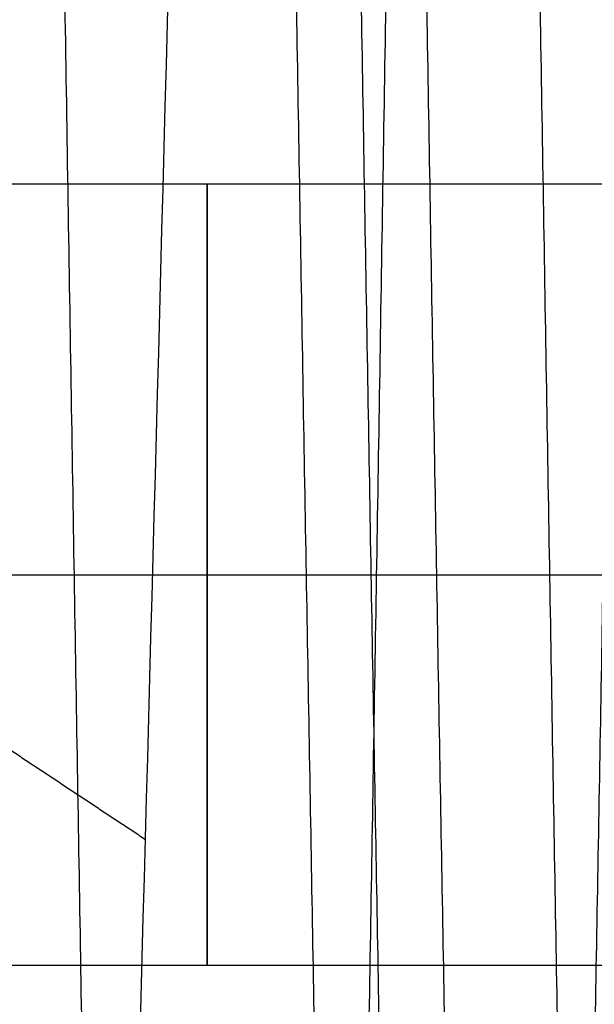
# Model space of a CAD drawing. Header units: millimetres. Extents: x -66 to 114, y 79 to 395.
# Tile 191 of 211: x 99.52 to 100.62, y 138.59 to 140.48. Entities that reach past the tile are written whole.
import ezdxf

# ---------------------------------------------------------------- set-up
doc = ezdxf.new("R2010")
doc.units = ezdxf.units.MM
doc.layers.add('Layer 01', color=7, linetype='Continuous', true_color=0x000000)

msp = doc.modelspace()

# ---------------------------------------------------------------- linework, layer by layer
at = {"layer": 'Layer 01'}
for p, q in [((93.1999904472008, 139.4133296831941, -14.73000000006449), (106.5499904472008, 139.4133296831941, -14.73000000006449)), ((93.1999904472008, 139.4133296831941, -19.3000000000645), (106.5499904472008, 139.4133296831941, -19.3000000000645)), ((93.19999044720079, 139.4133296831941, -23.87000000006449), (106.5499904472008, 139.4133296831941, -23.87000000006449)), ((93.19999044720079, 139.4133296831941, -22.37000000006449), (106.5499904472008, 139.4133296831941, -22.37000000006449)), ((93.1999904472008, 139.4133296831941, -17.8000000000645), (106.5499904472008, 139.4133296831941, -17.8000000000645)), ((93.1999904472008, 139.4133296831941, -13.23000000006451), (106.5499904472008, 139.4133296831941, -13.23000000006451))]:
    msp.add_line(p, q, dxfattribs=at)
at = {"layer": 'Layer 01', "extrusion": (1, 0, 0)}
for centre, start, end in [((139.4133296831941, -13.98000000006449, 99.87499044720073), 180, 0), ((139.4133296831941, -18.5500000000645, 99.87499044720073), 180, 0), ((139.4133296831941, -23.12000000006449, 99.87499044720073), 180, 0), ((139.4133296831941, -23.12000000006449, 99.87499044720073), 0, 180), ((139.4133296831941, -18.5500000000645, 99.87499044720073), 0, 180), ((139.4133296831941, -13.98000000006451, 99.87499044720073), 0, 180)]:
    msp.add_arc(centre, 0.75, start, end, dxfattribs=at)
at = {"layer": 'Layer 01'}
for points, weights, knots in [([(111.6949917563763, 144.973321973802, -34.02489890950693), (111.6949911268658, 144.9732789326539, -34.02489890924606), (111.6949904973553, 144.9732358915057, -34.02489890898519), (111.6012404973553, 138.5633228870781, -34.0248600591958), (111.5074904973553, 134.0308574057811, -29.49233963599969), (111.4137404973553, 129.4983919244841, -24.95981921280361), (111.3199904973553, 129.4984307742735, -18.54990620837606), (111.2262404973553, 129.4984696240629, -12.1399932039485), (111.1324904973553, 134.030990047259, -7.607527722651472), (111.0387404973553, 138.563510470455, -3.075062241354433), (110.9449904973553, 144.9734234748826, -3.075101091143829), (110.8512404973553, 151.3833364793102, -3.075139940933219), (110.7574904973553, 155.9158019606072, -7.60766036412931), (110.6637404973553, 160.4482674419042, -12.14018078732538), (110.5699904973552, 160.4482285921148, -18.55009379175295), (110.4762404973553, 160.4481897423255, -24.96000679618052), (110.3824904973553, 155.9156693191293, -29.49247227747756), (110.2887404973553, 151.3831488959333, -34.02493775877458), (110.1949904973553, 144.9732358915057, -34.02489890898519), (110.1012404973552, 138.5633228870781, -34.0248600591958), (110.0074904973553, 134.0308574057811, -29.49233963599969), (109.9137404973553, 129.4983919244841, -24.95981921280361), (109.8199904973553, 129.4984307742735, -18.54990620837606), (109.7262404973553, 129.4984696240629, -12.1399932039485), (109.6324904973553, 134.030990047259, -7.60752772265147), (109.5387404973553, 138.563510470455, -3.075062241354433), (109.4449904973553, 144.9734234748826, -3.075101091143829), (109.3512404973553, 151.3833364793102, -3.075139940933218), (109.2574904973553, 155.9158019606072, -7.607660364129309), (109.1637404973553, 160.4482674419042, -12.14018078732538), (109.0699904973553, 160.4482285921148, -18.55009379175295), (108.9762404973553, 160.4481897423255, -24.96000679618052), (108.8824904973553, 155.9156693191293, -29.49247227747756), (108.7887404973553, 151.3831488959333, -34.02493775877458), (108.6949904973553, 144.9732358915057, -34.02489890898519), (108.6012404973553, 138.5633228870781, -34.0248600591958), (108.5074904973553, 134.0308574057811, -29.49233963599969), (108.4137404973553, 129.4983919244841, -24.95981921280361), (108.3199904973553, 129.4984307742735, -18.54990620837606), (108.2262404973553, 129.4984696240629, -12.1399932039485), (108.1324904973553, 134.030990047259, -7.60752772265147), (108.0387404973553, 138.563510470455, -3.075062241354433), (107.9449904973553, 144.9734234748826, -3.075101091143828), (107.8512404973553, 151.3833364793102, -3.075139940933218), (107.7574904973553, 155.9158019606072, -7.607660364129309), (107.6637404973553, 160.4482674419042, -12.14018078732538), (107.5699904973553, 160.4482285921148, -18.55009379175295), (107.4762404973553, 160.4481897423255, -24.96000679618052), (107.3824904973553, 155.9156693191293, -29.49247227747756), (107.2887404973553, 151.3831488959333, -34.02493775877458), (107.1949904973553, 144.9732358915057, -34.02489890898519), (107.1012404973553, 138.5633228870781, -34.0248600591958), (107.0074904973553, 134.0308574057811, -29.49233963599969), (106.9137404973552, 129.4983919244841, -24.95981921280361), (106.8199904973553, 129.4984307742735, -18.54990620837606), (106.7262404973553, 129.4984696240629, -12.1399932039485), (106.6324904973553, 134.030990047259, -7.60752772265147), (106.5387404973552, 138.563510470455, -3.075062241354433), (106.4449904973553, 144.9734234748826, -3.075101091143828), (106.3512404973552, 151.3833364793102, -3.075139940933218), (106.2574904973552, 155.9158019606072, -7.607660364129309), (106.1637404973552, 160.4482674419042, -12.14018078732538), (106.0699904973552, 160.4482285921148, -18.55009379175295), (105.9762404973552, 160.4481897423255, -24.96000679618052), (105.8824904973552, 155.9156693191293, -29.49247227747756), (105.7887404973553, 151.3831488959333, -34.02493775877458), (105.6949904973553, 144.9732358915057, -34.02489890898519), (105.6012404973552, 138.5633228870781, -34.0248600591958), (105.5074904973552, 134.0308574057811, -29.49233963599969), (105.4137404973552, 129.4983919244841, -24.95981921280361), (105.3199904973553, 129.4984307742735, -18.54990620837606), (105.2262404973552, 129.4984696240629, -12.1399932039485), (105.1324904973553, 134.030990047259, -7.60752772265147), (105.0387404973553, 138.563510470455, -3.075062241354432), (104.9449904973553, 144.9734234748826, -3.075101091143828), (104.8512404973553, 151.3833364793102, -3.075139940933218), (104.7574904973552, 155.9158019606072, -7.607660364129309), (104.6637404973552, 160.4482674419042, -12.14018078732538), (104.5699904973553, 160.4482285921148, -18.55009379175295), (104.4762404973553, 160.4481897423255, -24.96000679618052), (104.3824904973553, 155.9156693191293, -29.49247227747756), (104.2887404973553, 151.3831488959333, -34.02493775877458), (104.1949904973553, 144.9732358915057, -34.02489890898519), (104.1012404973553, 138.5633228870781, -34.0248600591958), (104.0074904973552, 134.0308574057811, -29.49233963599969), (103.9137404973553, 129.4983919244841, -24.95981921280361), (103.8199904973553, 129.4984307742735, -18.54990620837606), (103.7262404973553, 129.4984696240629, -12.1399932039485), (103.6324904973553, 134.030990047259, -7.60752772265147), (103.5387404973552, 138.563510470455, -3.075062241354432), (103.4449904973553, 144.9734234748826, -3.075101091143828), (103.3512404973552, 151.3833364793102, -3.075139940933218), (103.2574904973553, 155.9158019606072, -7.607660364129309), (103.1637404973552, 160.4482674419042, -12.14018078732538), (103.0699904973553, 160.4482285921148, -18.55009379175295), (102.9762404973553, 160.4481897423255, -24.96000679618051), (102.8824904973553, 155.9156693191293, -29.49247227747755), (102.7887404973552, 151.3831488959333, -34.02493775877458), (102.6949904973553, 144.9732358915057, -34.02489890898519), (102.6012404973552, 138.5633228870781, -34.0248600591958), (102.5074904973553, 134.0308574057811, -29.49233963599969), (102.4137404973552, 129.4983919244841, -24.95981921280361), (102.3199904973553, 129.4984307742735, -18.54990620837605), (102.2262404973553, 129.4984696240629, -12.1399932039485), (102.1324904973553, 134.030990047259, -7.60752772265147), (102.0387404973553, 138.563510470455, -3.075062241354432), (101.9449904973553, 144.9734234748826, -3.075101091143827), (101.8512404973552, 151.3833364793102, -3.075139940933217), (101.7574904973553, 155.9158019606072, -7.607660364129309), (101.6637404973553, 160.4482674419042, -12.14018078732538), (101.5699904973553, 160.4482285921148, -18.55009379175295), (101.4762404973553, 160.4481897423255, -24.96000679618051), (101.3824904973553, 155.9156693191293, -29.49247227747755), (101.2887404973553, 151.3831488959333, -34.02493775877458), (101.1949904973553, 144.9732358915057, -34.02489890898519), (101.1012404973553, 138.5633228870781, -34.0248600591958), (101.0074904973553, 134.0308574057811, -29.49233963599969), (100.9137404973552, 129.4983919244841, -24.95981921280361), (100.8199904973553, 129.4984307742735, -18.54990620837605), (100.7262404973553, 129.4984696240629, -12.1399932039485), (100.6324904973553, 134.030990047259, -7.60752772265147), (100.5387404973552, 138.563510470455, -3.075062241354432), (100.4449904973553, 144.9734234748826, -3.075101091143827), (100.3512404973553, 151.3833364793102, -3.075139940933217), (100.2574904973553, 155.9158019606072, -7.607660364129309), (100.1637404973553, 160.4482674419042, -12.14018078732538), (100.0699904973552, 160.4482285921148, -18.55009379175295), (99.97624049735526, 160.4481897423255, -24.96000679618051), (99.88249049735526, 155.9156693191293, -29.49247227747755), (99.78874079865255, 151.3831634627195, -34.02492319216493), (99.69499101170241, 144.973271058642, -34.02489890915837)], [1, 1, 1, 0.923879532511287, 1, 0.923879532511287, 1, 0.923879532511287, 1, 0.923879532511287, 1, 0.923879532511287, 1, 0.923879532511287, 1, 0.923879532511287, 1, 0.923879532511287, 1, 0.923879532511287, 1, 0.923879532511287, 1, 0.923879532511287, 1, 0.923879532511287, 1, 0.923879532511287, 1, 0.923879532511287, 1, 0.923879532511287, 1, 0.923879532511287, 1, 0.923879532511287, 1, 0.923879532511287, 1, 0.923879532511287, 1, 0.923879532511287, 1, 0.923879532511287, 1, 0.923879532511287, 1, 0.923879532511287, 1, 0.923879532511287, 1, 0.923879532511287, 1, 0.923879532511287, 1, 0.923879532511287, 1, 0.923879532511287, 1, 0.923879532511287, 1, 0.923879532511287, 1, 0.923879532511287, 1, 0.923879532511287, 1, 0.923879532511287, 1, 0.923879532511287, 1, 0.923879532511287, 1, 0.923879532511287, 1, 0.923879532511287, 1, 0.923879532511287, 1, 0.923879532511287, 1, 0.923879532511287, 1, 0.923879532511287, 1, 0.923879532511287, 1, 0.923879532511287, 1, 0.923879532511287, 1, 0.923879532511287, 1, 0.923879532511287, 1, 0.923879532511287, 1, 0.923879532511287, 1, 0.923879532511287, 1, 0.923879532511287, 1, 0.923879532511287, 1, 0.923879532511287, 1, 0.923879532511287, 1, 0.923879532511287, 1, 0.923879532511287, 1, 0.923879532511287, 1, 0.923879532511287, 1, 0.923879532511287, 1, 0.923879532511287, 1, 0.923879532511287, 1, 0.923879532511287, 1, 0.923879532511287, 1, 0.923879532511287, 1, 0.9238797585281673, 0.9999995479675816], [8.401143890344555, 8.401143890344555, 8.401143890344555, 8.401239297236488, 8.401239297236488, 21.5281756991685, 21.5281756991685, 34.65511210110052, 34.65511210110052, 47.78204850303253, 47.78204850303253, 60.90898490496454, 60.90898490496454, 74.03592130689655, 74.03592130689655, 87.16285770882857, 87.16285770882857, 100.2897941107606, 100.2897941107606, 113.4167305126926, 113.4167305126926, 126.5436669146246, 126.5436669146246, 139.6706033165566, 139.6706033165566, 152.7975397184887, 152.7975397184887, 165.9244761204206, 165.9244761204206, 179.0514125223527, 179.0514125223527, 192.1783489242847, 192.1783489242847, 205.3052853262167, 205.3052853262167, 218.4322217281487, 218.4322217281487, 231.5591581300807, 231.5591581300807, 244.6860945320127, 244.6860945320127, 257.8130309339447, 257.8130309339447, 270.9399673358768, 270.9399673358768, 284.0669037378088, 284.0669037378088, 297.1938401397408, 297.1938401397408, 310.3207765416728, 310.3207765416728, 323.4477129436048, 323.4477129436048, 336.5746493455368, 336.5746493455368, 349.7015857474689, 349.7015857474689, 362.8285221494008, 362.8285221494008, 375.9554585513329, 375.9554585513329, 389.0823949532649, 389.0823949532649, 402.2093313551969, 402.2093313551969, 415.3362677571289, 415.3362677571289, 428.463204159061, 428.463204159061, 441.590140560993, 441.590140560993, 454.717076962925, 454.717076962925, 467.844013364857, 467.844013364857, 480.970949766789, 480.970949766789, 494.0978861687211, 494.0978861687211, 507.224822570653, 507.224822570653, 520.351758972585, 520.351758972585, 533.4786953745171, 533.4786953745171, 546.6056317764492, 546.6056317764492, 559.7325681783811, 559.7325681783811, 572.8595045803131, 572.8595045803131, 585.9864409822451, 585.9864409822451, 599.1133773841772, 599.1133773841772, 612.2403137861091, 612.2403137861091, 625.3672501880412, 625.3672501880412, 638.4941865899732, 638.4941865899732, 651.6211229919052, 651.6211229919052, 664.7480593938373, 664.7480593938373, 677.8749957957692, 677.8749957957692, 691.0019321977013, 691.0019321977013, 704.1288685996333, 704.1288685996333, 717.2558050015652, 717.2558050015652, 730.3827414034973, 730.3827414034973, 743.5096778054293, 743.5096778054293, 756.6366142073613, 756.6366142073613, 769.7635506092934, 769.7635506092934, 782.8904870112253, 782.8904870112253, 796.0174234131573, 796.0174234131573, 809.1443598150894, 809.1443598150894, 822.2712962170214, 822.2712962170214, 835.3982326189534, 835.3982326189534, 848.5251300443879, 848.5251300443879, 848.5251300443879]), ([(99.22499044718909, 144.9732382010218, -33.64384764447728), (99.3187404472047, 151.225314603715, -33.64388553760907), (99.41249044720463, 155.6462270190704, -29.22302671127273), (99.5062404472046, 160.067139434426, -24.80216788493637), (99.59999044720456, 160.0671773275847, -18.55009148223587), (99.69374044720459, 160.0672152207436, -12.29801507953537), (99.7874904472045, 155.6463563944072, -7.877102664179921), (99.88124044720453, 151.2254975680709, -3.456190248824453), (99.97499044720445, 144.9734211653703, -3.456152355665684), (100.0687404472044, 138.7213447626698, -3.456114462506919), (100.1624904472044, 134.3004323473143, -7.876973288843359), (100.2562404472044, 129.8795199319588, -12.29783211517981), (100.3499904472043, 129.8794820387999, -18.54990851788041), (100.4437404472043, 129.8794441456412, -24.80198492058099), (100.5374904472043, 134.3003029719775, -29.22289733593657), (100.6312404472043, 138.721161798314, -33.64380975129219), (100.7249904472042, 144.9732382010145, -33.64384764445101), (100.8187404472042, 151.2253146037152, -33.64388553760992), (100.9124904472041, 155.6462270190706, -29.22302671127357), (101.0062404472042, 160.0671394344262, -24.80216788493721), (101.0999904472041, 160.067177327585, -18.55009148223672), (101.1937404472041, 160.0672152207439, -12.29801507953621), (101.287490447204, 155.6463563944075, -7.877102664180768), (101.381240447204, 151.2254975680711, -3.456190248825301), (101.474990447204, 144.9734211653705, -3.456152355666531), (101.568740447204, 138.72134476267, -3.456114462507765), (101.6624904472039, 134.3004323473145, -7.876973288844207), (101.7562404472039, 129.879519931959, -12.29783211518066), (101.8499904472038, 129.8794820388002, -18.54990851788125), (101.9437404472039, 129.8794441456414, -24.80198492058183), (102.0374904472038, 134.3003029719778, -29.22289733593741), (102.1312404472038, 138.7211617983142, -33.64380975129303), (102.2249904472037, 144.9732382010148, -33.64384764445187), (102.3187404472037, 151.2253146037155, -33.64388553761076), (102.4124904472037, 155.6462270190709, -29.22302671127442), (102.5062404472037, 160.0671394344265, -24.80216788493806), (102.5999904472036, 160.0671773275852, -18.55009148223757), (102.6937404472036, 160.0672152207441, -12.29801507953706), (102.7874904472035, 155.6463563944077, -7.877102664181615), (102.8812404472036, 151.2254975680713, -3.456190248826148), (102.9749904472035, 144.9734211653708, -3.456152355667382), (103.0687404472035, 138.7213447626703, -3.456114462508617), (103.1624904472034, 134.3004323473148, -7.876973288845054), (103.2562404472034, 129.8795199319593, -12.29783211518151), (103.3499904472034, 129.8794820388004, -18.54990851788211), (103.4437404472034, 129.8794441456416, -24.80198492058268), (103.5374904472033, 134.300302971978, -29.22289733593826), (103.6312404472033, 138.7211617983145, -33.64380975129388), (103.7249904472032, 144.973238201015, -33.64384764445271), (103.8187404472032, 151.2253146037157, -33.64388553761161), (103.9124904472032, 155.6462270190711, -29.22302671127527), (104.0062404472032, 160.0671394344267, -24.80216788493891), (104.0999904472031, 160.0671773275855, -18.55009148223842), (104.1937404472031, 160.0672152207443, -12.29801507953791), (104.287490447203, 155.6463563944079, -7.877102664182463), (104.381240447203, 151.2254975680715, -3.456190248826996), (104.474990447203, 144.973421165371, -3.456152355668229), (104.568740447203, 138.7213447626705, -3.456114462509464), (104.6624904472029, 134.300432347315, -7.876973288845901), (104.7562404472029, 129.8795199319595, -12.29783211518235), (104.8499904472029, 129.8794820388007, -18.54990851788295), (104.9437404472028, 129.8794441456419, -24.80198492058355), (105.0374904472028, 134.3003029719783, -29.22289733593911), (105.1312404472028, 138.7211617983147, -33.64380975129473), (105.2249904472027, 144.9732382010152, -33.64384764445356), (105.3187404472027, 151.225314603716, -33.64388553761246), (105.4124904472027, 155.6462270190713, -29.22302671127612), (105.5062404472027, 160.0671394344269, -24.80216788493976), (105.5999904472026, 160.0671773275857, -18.55009148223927), (105.6937404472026, 160.0672152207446, -12.29801507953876), (105.7874904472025, 155.6463563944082, -7.87710266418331), (105.8812404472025, 151.2254975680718, -3.456190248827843), (105.9749904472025, 144.9734211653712, -3.456152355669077), (106.0687404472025, 138.7213447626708, -3.456114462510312), (106.1624904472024, 134.3004323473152, -7.876973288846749), (106.2562404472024, 129.8795199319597, -12.2978321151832), (106.3499904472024, 129.8794820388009, -18.5499085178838), (106.4437404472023, 129.8794441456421, -24.8019849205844), (106.5374904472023, 134.3003029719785, -29.22289733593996), (106.6312404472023, 138.7211617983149, -33.64380975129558), (106.7249904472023, 144.9732382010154, -33.6438476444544), (106.8187404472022, 151.2253146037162, -33.64388553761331), (106.9124904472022, 155.6462270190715, -29.22302671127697), (107.0062404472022, 160.0671394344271, -24.80216788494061), (107.0999904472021, 160.0671773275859, -18.55009148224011), (107.1937404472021, 160.0672152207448, -12.2980150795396), (107.2874904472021, 155.6463563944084, -7.877102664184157), (107.3812404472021, 151.225497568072, -3.45619024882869), (107.474990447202, 144.9734211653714, -3.456152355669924), (107.568740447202, 138.721344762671, -3.456114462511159), (107.662490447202, 134.3004323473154, -7.876973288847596), (107.7562404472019, 129.87951993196, -12.29783211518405), (107.8499904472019, 129.8794820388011, -18.54990851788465), (107.9437404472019, 129.8794441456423, -24.80198492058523), (108.0374904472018, 134.3003029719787, -29.2228973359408), (108.1312404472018, 138.7211617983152, -33.64380975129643), (108.2249904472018, 144.9732382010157, -33.64384764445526), (108.3187404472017, 151.2253146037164, -33.64388553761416), (108.4124904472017, 155.6462270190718, -29.22302671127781), (108.5062404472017, 160.0671394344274, -24.80216788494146), (108.5999904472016, 160.0671773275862, -18.55009148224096), (108.6937404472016, 160.0672152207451, -12.29801507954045), (108.7874904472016, 155.6463563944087, -7.877102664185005), (108.8812404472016, 151.2254975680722, -3.456190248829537), (108.9749904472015, 144.9734211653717, -3.456152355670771), (109.0687404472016, 138.7213447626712, -3.456114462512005), (109.1624904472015, 134.3004323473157, -7.876973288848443), (109.2562404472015, 129.8795199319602, -12.2978321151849), (109.3499904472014, 129.8794820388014, -18.54990851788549), (109.4437404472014, 129.8794441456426, -24.80198492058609), (109.5374904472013, 134.300302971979, -29.22289733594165), (109.6312404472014, 138.7211617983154, -33.64380975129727), (109.7249904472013, 144.9732382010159, -33.6438476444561), (109.8187404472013, 151.2253146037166, -33.643885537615), (109.9124904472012, 155.646227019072, -29.22302671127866), (110.0062404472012, 160.0671394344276, -24.8021678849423), (110.0999904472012, 160.0671773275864, -18.55009148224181), (110.1937404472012, 160.0672152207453, -12.2980150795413), (110.2874904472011, 155.6463563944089, -7.877102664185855), (110.3812404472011, 151.2254975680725, -3.456190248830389), (110.474990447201, 144.9734211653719, -3.456152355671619), (110.5687404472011, 138.7213447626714, -3.456114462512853), (110.662490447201, 134.3004323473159, -7.876973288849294), (110.756240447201, 129.8795199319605, -12.29783211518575), (110.8499904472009, 129.8794820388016, -18.54990851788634), (110.943740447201, 129.8794441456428, -24.80198492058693), (111.0374904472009, 134.3003029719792, -29.2228973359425), (111.1312404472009, 138.7211617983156, -33.64380975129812), (111.2249904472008, 144.9732382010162, -33.64384764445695)], [1, 0.923879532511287, 1, 0.923879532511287, 1, 0.923879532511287, 1, 0.923879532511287, 1, 0.923879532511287, 1, 0.923879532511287, 1, 0.923879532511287, 1, 0.923879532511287, 1, 0.923879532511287, 1, 0.923879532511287, 1, 0.923879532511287, 1, 0.923879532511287, 1, 0.923879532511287, 1, 0.923879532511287, 1, 0.923879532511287, 1, 0.923879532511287, 1, 0.923879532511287, 1, 0.923879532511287, 1, 0.923879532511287, 1, 0.923879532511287, 1, 0.923879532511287, 1, 0.923879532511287, 1, 0.923879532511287, 1, 0.923879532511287, 1, 0.923879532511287, 1, 0.923879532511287, 1, 0.923879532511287, 1, 0.923879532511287, 1, 0.923879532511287, 1, 0.923879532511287, 1, 0.923879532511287, 1, 0.923879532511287, 1, 0.923879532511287, 1, 0.923879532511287, 1, 0.923879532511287, 1, 0.923879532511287, 1, 0.923879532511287, 1, 0.923879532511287, 1, 0.923879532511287, 1, 0.923879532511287, 1, 0.923879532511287, 1, 0.923879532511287, 1, 0.923879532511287, 1, 0.923879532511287, 1, 0.923879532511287, 1, 0.923879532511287, 1, 0.923879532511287, 1, 0.923879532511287, 1, 0.923879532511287, 1, 0.923879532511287, 1, 0.923879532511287, 1, 0.923879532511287, 1, 0.923879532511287, 1, 0.923879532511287, 1, 0.923879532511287, 1, 0.923879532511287, 1, 0.923879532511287, 1, 0.923879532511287, 1, 0.923879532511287, 1, 0.923879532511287, 1, 0.923879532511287, 1, 0.923879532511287, 1, 0.923879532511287, 1, 0.923879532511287, 1], [-1, -1, -1, -0.9843750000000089, -0.9843750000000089, -0.9687500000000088, -0.9687500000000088, -0.9531250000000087, -0.9531250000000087, -0.9375000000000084, -0.9375000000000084, -0.9218750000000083, -0.9218750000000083, -0.9062500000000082, -0.9062500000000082, -0.8906250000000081, -0.8906250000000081, -0.875000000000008, -0.875000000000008, -0.8593750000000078, -0.8593750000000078, -0.8437500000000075, -0.8437500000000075, -0.8281250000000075, -0.8281250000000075, -0.8125000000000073, -0.8125000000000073, -0.7968750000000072, -0.7968750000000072, -0.7812500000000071, -0.7812500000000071, -0.7656250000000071, -0.7656250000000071, -0.7500000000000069, -0.7500000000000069, -0.7343750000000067, -0.7343750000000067, -0.7187500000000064, -0.7187500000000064, -0.7031250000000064, -0.7031250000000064, -0.6875000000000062, -0.6875000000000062, -0.6718750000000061, -0.6718750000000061, -0.656250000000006, -0.656250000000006, -0.640625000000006, -0.640625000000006, -0.6250000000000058, -0.6250000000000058, -0.6093750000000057, -0.6093750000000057, -0.5937500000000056, -0.5937500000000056, -0.5781250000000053, -0.5781250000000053, -0.5625000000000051, -0.5625000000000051, -0.5468750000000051, -0.5468750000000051, -0.531250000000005, -0.531250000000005, -0.5156250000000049, -0.5156250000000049, -0.5000000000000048, -0.5000000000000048, -0.4843750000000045, -0.4843750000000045, -0.4687500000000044, -0.4687500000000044, -0.4531250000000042, -0.4531250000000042, -0.4375000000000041, -0.4375000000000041, -0.421875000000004, -0.421875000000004, -0.4062500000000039, -0.4062500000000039, -0.3906250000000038, -0.3906250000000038, -0.3750000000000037, -0.3750000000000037, -0.3593750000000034, -0.3593750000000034, -0.3437500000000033, -0.3437500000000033, -0.3281250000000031, -0.3281250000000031, -0.3125000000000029, -0.3125000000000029, -0.2968750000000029, -0.2968750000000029, -0.2812500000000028, -0.2812500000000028, -0.2656250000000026, -0.2656250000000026, -0.2500000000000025, -0.2500000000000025, -0.2343750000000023, -0.2343750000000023, -0.2187500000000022, -0.2187500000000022, -0.203125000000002, -0.203125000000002, -0.1875000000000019, -0.1875000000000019, -0.1718750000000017, -0.1718750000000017, -0.1562500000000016, -0.1562500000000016, -0.1406250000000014, -0.1406250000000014, -0.1250000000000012, -0.1250000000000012, -0.1093750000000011, -0.1093750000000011, -0.09375000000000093, -0.09375000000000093, -0.07812500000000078, -0.07812500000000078, -0.06250000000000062, -0.06250000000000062, -0.04687500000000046, -0.04687500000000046, -0.03125000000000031, -0.03125000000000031, -0.01562500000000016, -0.01562500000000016, 0, 0, 0]), ([(111.3499904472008, 144.9732382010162, -33.64384764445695), (111.2562404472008, 138.7211617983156, -33.64380975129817), (111.1624904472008, 134.3003029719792, -29.2228973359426), (111.0687404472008, 129.8794441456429, -24.80198492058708), (110.9749904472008, 129.8794820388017, -18.54990851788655), (110.8812404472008, 129.8795199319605, -12.29783211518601), (110.7874904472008, 134.300432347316, -7.876973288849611), (110.6937404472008, 138.7213447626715, -3.456114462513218), (110.5999904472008, 144.9734211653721, -3.456152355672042), (110.5062404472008, 151.2254975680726, -3.456190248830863), (110.4124904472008, 155.646356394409, -7.877102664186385), (110.3187404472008, 160.0672152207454, -12.29801507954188), (110.2249904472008, 160.0671773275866, -18.55009148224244), (110.1312404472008, 160.0671394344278, -24.80216788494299), (110.0374904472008, 155.6462270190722, -29.2230267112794), (109.9437404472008, 151.2253146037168, -33.64388553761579), (109.8499904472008, 144.9732382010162, -33.64384764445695), (109.7562404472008, 138.7211617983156, -33.64380975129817), (109.6624904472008, 134.3003029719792, -29.2228973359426), (109.5687404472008, 129.8794441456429, -24.80198492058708), (109.4749904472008, 129.8794820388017, -18.54990851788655), (109.3812404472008, 129.8795199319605, -12.29783211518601), (109.2874904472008, 134.300432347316, -7.87697328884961), (109.1937404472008, 138.7213447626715, -3.456114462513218), (109.0999904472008, 144.9734211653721, -3.456152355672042), (109.0062404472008, 151.2254975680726, -3.456190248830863), (108.9124904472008, 155.646356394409, -7.877102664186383), (108.8187404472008, 160.0672152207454, -12.29801507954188), (108.7249904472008, 160.0671773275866, -18.55009148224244), (108.6312404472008, 160.0671394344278, -24.80216788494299), (108.5374904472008, 155.6462270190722, -29.2230267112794), (108.4437404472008, 151.2253146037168, -33.64388553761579), (108.3499904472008, 144.9732382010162, -33.64384764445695), (108.2562404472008, 138.7211617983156, -33.64380975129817), (108.1624904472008, 134.3003029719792, -29.2228973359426), (108.0687404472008, 129.8794441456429, -24.80198492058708), (107.9749904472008, 129.8794820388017, -18.54990851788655), (107.8812404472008, 129.8795199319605, -12.29783211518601), (107.7874904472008, 134.300432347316, -7.87697328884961), (107.6937404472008, 138.7213447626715, -3.456114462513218), (107.5999904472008, 144.973421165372, -3.456152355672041), (107.5062404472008, 151.2254975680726, -3.456190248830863), (107.4124904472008, 155.646356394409, -7.877102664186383), (107.3187404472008, 160.0672152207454, -12.29801507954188), (107.2249904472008, 160.0671773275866, -18.55009148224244), (107.1312404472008, 160.0671394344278, -24.80216788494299), (107.0374904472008, 155.6462270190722, -29.2230267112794), (106.9437404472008, 151.2253146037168, -33.64388553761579), (106.8499904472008, 144.9732382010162, -33.64384764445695), (106.7562404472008, 138.7211617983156, -33.64380975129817), (106.6624904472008, 134.3003029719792, -29.2228973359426), (106.5687404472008, 129.8794441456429, -24.80198492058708), (106.4749904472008, 129.8794820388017, -18.54990851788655), (106.3812404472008, 129.8795199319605, -12.29783211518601), (106.2874904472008, 134.300432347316, -7.87697328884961), (106.1937404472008, 138.7213447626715, -3.456114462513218), (106.0999904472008, 144.973421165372, -3.456152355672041), (106.0062404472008, 151.2254975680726, -3.456190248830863), (105.9124904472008, 155.646356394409, -7.877102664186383), (105.8187404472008, 160.0672152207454, -12.29801507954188), (105.7249904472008, 160.0671773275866, -18.55009148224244), (105.6312404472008, 160.0671394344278, -24.80216788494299), (105.5374904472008, 155.6462270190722, -29.2230267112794), (105.4437404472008, 151.2253146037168, -33.64388553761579), (105.3499904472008, 144.9732382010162, -33.64384764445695), (105.2562404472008, 138.7211617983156, -33.64380975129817), (105.1624904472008, 134.3003029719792, -29.2228973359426), (105.0687404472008, 129.8794441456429, -24.80198492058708), (104.9749904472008, 129.8794820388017, -18.54990851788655), (104.8812404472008, 129.8795199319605, -12.29783211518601), (104.7874904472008, 134.300432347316, -7.87697328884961), (104.6937404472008, 138.7213447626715, -3.456114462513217), (104.5999904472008, 144.973421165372, -3.456152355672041), (104.5062404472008, 151.2254975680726, -3.456190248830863), (104.4124904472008, 155.646356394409, -7.877102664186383), (104.3187404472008, 160.0672152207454, -12.29801507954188), (104.2249904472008, 160.0671773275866, -18.55009148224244), (104.1312404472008, 160.0671394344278, -24.80216788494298), (104.0374904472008, 155.6462270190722, -29.2230267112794), (103.9437404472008, 151.2253146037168, -33.64388553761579), (103.8499904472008, 144.9732382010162, -33.64384764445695), (103.7562404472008, 138.7211617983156, -33.64380975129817), (103.6624904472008, 134.3003029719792, -29.2228973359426), (103.5687404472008, 129.8794441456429, -24.80198492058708), (103.4749904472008, 129.8794820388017, -18.54990851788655), (103.3812404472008, 129.8795199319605, -12.29783211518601), (103.2874904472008, 134.300432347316, -7.87697328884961), (103.1937404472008, 138.7213447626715, -3.456114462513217), (103.0999904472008, 144.973421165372, -3.456152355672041), (103.0062404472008, 151.2254975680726, -3.456190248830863), (102.9124904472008, 155.646356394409, -7.877102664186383), (102.8187404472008, 160.0672152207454, -12.29801507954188), (102.7249904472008, 160.0671773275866, -18.55009148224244), (102.6312404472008, 160.0671394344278, -24.80216788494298), (102.5374904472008, 155.6462270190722, -29.2230267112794), (102.4437404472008, 151.2253146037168, -33.64388553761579), (102.3499904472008, 144.9732382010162, -33.64384764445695), (102.2562404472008, 138.7211617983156, -33.64380975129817), (102.1624904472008, 134.3003029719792, -29.2228973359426), (102.0687404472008, 129.8794441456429, -24.80198492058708), (101.9749904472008, 129.8794820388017, -18.54990851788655), (101.8812404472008, 129.8795199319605, -12.29783211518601), (101.7874904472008, 134.300432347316, -7.87697328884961), (101.6937404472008, 138.7213447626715, -3.456114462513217), (101.5999904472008, 144.973421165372, -3.456152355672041), (101.5062404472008, 151.2254975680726, -3.456190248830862), (101.4124904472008, 155.646356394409, -7.877102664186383), (101.3187404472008, 160.0672152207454, -12.29801507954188), (101.2249904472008, 160.0671773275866, -18.55009148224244), (101.1312404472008, 160.0671394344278, -24.80216788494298), (101.0374904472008, 155.6462270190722, -29.2230267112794), (100.9437404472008, 151.2253146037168, -33.64388553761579), (100.8499904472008, 144.9732382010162, -33.64384764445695), (100.7562404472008, 138.7211617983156, -33.64380975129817), (100.6624904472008, 134.3003029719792, -29.2228973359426), (100.5687404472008, 129.8794441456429, -24.80198492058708), (100.4749904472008, 129.8794820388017, -18.54990851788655), (100.3812404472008, 129.8795199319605, -12.29783211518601), (100.2874904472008, 134.300432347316, -7.87697328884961), (100.1937404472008, 138.7213447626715, -3.456114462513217), (100.0999904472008, 144.973421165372, -3.456152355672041), (100.0062404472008, 151.2254975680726, -3.456190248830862), (99.9124904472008, 155.646356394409, -7.877102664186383), (99.81874044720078, 160.0672152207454, -12.29801507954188), (99.7249904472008, 160.0671773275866, -18.55009148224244), (99.6312404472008, 160.0671394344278, -24.80216788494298), (99.5374904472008, 155.6462270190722, -29.2230267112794), (99.44374044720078, 151.2253146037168, -33.64388553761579), (99.3499904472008, 144.9732382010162, -33.64384764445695)], [1, 0.923879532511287, 1, 0.923879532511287, 1, 0.923879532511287, 1, 0.923879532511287, 1, 0.923879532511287, 1, 0.923879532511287, 1, 0.923879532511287, 1, 0.923879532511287, 1, 0.923879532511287, 1, 0.923879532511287, 1, 0.923879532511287, 1, 0.923879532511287, 1, 0.923879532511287, 1, 0.923879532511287, 1, 0.923879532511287, 1, 0.923879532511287, 1, 0.923879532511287, 1, 0.923879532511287, 1, 0.923879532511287, 1, 0.923879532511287, 1, 0.923879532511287, 1, 0.923879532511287, 1, 0.923879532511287, 1, 0.923879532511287, 1, 0.923879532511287, 1, 0.923879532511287, 1, 0.923879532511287, 1, 0.923879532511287, 1, 0.923879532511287, 1, 0.923879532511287, 1, 0.923879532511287, 1, 0.923879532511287, 1, 0.923879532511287, 1, 0.923879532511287, 1, 0.923879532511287, 1, 0.923879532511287, 1, 0.923879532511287, 1, 0.923879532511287, 1, 0.923879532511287, 1, 0.923879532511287, 1, 0.923879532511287, 1, 0.923879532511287, 1, 0.923879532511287, 1, 0.923879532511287, 1, 0.923879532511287, 1, 0.923879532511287, 1, 0.923879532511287, 1, 0.923879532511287, 1, 0.923879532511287, 1, 0.923879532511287, 1, 0.923879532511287, 1, 0.923879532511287, 1, 0.923879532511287, 1, 0.923879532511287, 1, 0.923879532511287, 1, 0.923879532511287, 1, 0.923879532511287, 1, 0.923879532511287, 1, 0.923879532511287, 1, 0.923879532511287, 1, 0.923879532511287, 1, 0.923879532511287, 1, 0.923879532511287, 1, 0.923879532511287, 1], [0, 0, 0, 0.015625, 0.015625, 0.03125, 0.03125, 0.046875, 0.046875, 0.0625, 0.0625, 0.078125, 0.078125, 0.09375, 0.09375, 0.109375, 0.109375, 0.125, 0.125, 0.140625, 0.140625, 0.15625, 0.15625, 0.171875, 0.171875, 0.1875, 0.1875, 0.203125, 0.203125, 0.21875, 0.21875, 0.234375, 0.234375, 0.25, 0.25, 0.265625, 0.265625, 0.28125, 0.28125, 0.296875, 0.296875, 0.3125, 0.3125, 0.328125, 0.328125, 0.34375, 0.34375, 0.359375, 0.359375, 0.375, 0.375, 0.390625, 0.390625, 0.40625, 0.40625, 0.421875, 0.421875, 0.4375, 0.4375, 0.453125, 0.453125, 0.46875, 0.46875, 0.484375, 0.484375, 0.5, 0.5, 0.515625, 0.515625, 0.53125, 0.53125, 0.546875, 0.546875, 0.5625, 0.5625, 0.578125, 0.578125, 0.59375, 0.59375, 0.609375, 0.609375, 0.625, 0.625, 0.640625, 0.640625, 0.65625, 0.65625, 0.671875, 0.671875, 0.6875, 0.6875, 0.703125, 0.703125, 0.71875, 0.71875, 0.734375, 0.734375, 0.75, 0.75, 0.765625, 0.765625, 0.78125, 0.78125, 0.796875, 0.796875, 0.8125, 0.8125, 0.828125, 0.828125, 0.84375, 0.84375, 0.859375, 0.859375, 0.875, 0.875, 0.890625, 0.890625, 0.90625, 0.90625, 0.921875, 0.921875, 0.9375, 0.9375, 0.953125, 0.953125, 0.96875, 0.96875, 0.984375, 0.984375, 1, 1, 1]), ([(99.4749904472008, 144.9732382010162, -33.64384764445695), (99.56874044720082, 151.2253146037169, -33.64388553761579), (99.6624904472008, 155.6462270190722, -29.2230267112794), (99.75624044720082, 160.0671394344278, -24.80216788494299), (99.8499904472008, 160.0671773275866, -18.55009148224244), (99.9437404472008, 160.0672152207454, -12.29801507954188), (100.0374904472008, 155.646356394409, -7.877102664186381), (100.1312404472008, 151.2254975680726, -3.456190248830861), (100.2249904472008, 144.973421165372, -3.456152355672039), (100.3187404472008, 138.7213447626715, -3.45611446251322), (100.4124904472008, 134.300432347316, -7.876973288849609), (100.5062404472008, 129.8795199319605, -12.29783211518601), (100.5999904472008, 129.8794820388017, -18.54990851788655), (100.6937404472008, 129.8794441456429, -24.80198492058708), (100.7874904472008, 134.3003029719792, -29.2228973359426), (100.8812404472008, 138.7211617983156, -33.64380975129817), (100.9749904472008, 144.9732382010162, -33.64384764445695), (101.0687404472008, 151.2253146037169, -33.64388553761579), (101.1624904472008, 155.6462270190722, -29.2230267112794), (101.2562404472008, 160.0671394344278, -24.80216788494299), (101.3499904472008, 160.0671773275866, -18.55009148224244), (101.4437404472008, 160.0672152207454, -12.29801507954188), (101.5374904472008, 155.646356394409, -7.877102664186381), (101.6312404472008, 151.2254975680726, -3.456190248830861), (101.7249904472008, 144.973421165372, -3.456152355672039), (101.8187404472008, 138.7213447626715, -3.45611446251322), (101.9124904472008, 134.300432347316, -7.876973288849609), (102.0062404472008, 129.8795199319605, -12.29783211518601), (102.0999904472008, 129.8794820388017, -18.54990851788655), (102.1937404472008, 129.8794441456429, -24.80198492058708), (102.2874904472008, 134.3003029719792, -29.2228973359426), (102.3812404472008, 138.7211617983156, -33.64380975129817), (102.4749904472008, 144.9732382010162, -33.64384764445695), (102.5687404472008, 151.2253146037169, -33.64388553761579), (102.6624904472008, 155.6462270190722, -29.2230267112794), (102.7562404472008, 160.0671394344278, -24.80216788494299), (102.8499904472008, 160.0671773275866, -18.55009148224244), (102.9437404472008, 160.0672152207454, -12.29801507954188), (103.0374904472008, 155.646356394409, -7.877102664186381), (103.1312404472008, 151.2254975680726, -3.456190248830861), (103.2249904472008, 144.973421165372, -3.456152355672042), (103.3187404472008, 138.7213447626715, -3.456114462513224), (103.4124904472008, 134.300432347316, -7.876973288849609), (103.5062404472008, 129.8795199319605, -12.29783211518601), (103.5999904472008, 129.8794820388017, -18.54990851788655), (103.6937404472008, 129.8794441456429, -24.80198492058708), (103.7874904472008, 134.3003029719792, -29.2228973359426), (103.8812404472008, 138.7211617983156, -33.64380975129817), (103.9749904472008, 144.9732382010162, -33.64384764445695), (104.0687404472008, 151.2253146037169, -33.64388553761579), (104.1624904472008, 155.6462270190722, -29.2230267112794), (104.2562404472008, 160.0671394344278, -24.80216788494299), (104.3499904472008, 160.0671773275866, -18.55009148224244), (104.4437404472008, 160.0672152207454, -12.29801507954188), (104.5374904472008, 155.646356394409, -7.877102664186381), (104.6312404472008, 151.2254975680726, -3.456190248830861), (104.7249904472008, 144.973421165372, -3.456152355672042), (104.8187404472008, 138.7213447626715, -3.456114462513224), (104.9124904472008, 134.300432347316, -7.876973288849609), (105.0062404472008, 129.8795199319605, -12.29783211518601), (105.0999904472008, 129.8794820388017, -18.54990851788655), (105.1937404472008, 129.8794441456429, -24.80198492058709), (105.2874904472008, 134.3003029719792, -29.2228973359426), (105.3812404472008, 138.7211617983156, -33.64380975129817), (105.4749904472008, 144.9732382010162, -33.64384764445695), (105.5687404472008, 151.2253146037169, -33.64388553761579), (105.6624904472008, 155.6462270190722, -29.2230267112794), (105.7562404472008, 160.0671394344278, -24.80216788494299), (105.8499904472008, 160.0671773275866, -18.55009148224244), (105.9437404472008, 160.0672152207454, -12.29801507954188), (106.0374904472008, 155.646356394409, -7.877102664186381), (106.1312404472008, 151.2254975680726, -3.456190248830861), (106.2249904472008, 144.973421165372, -3.456152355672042), (106.3187404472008, 138.7213447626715, -3.456114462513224), (106.4124904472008, 134.300432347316, -7.876973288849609), (106.5062404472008, 129.8795199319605, -12.29783211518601), (106.5999904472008, 129.8794820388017, -18.54990851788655), (106.6937404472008, 129.8794441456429, -24.80198492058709), (106.7874904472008, 134.3003029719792, -29.2228973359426), (106.8812404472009, 138.7211617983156, -33.64380975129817), (106.9749904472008, 144.9732382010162, -33.64384764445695), (107.0687404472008, 151.2253146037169, -33.64388553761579), (107.1624904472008, 155.6462270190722, -29.2230267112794), (107.2562404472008, 160.0671394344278, -24.80216788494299), (107.3499904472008, 160.0671773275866, -18.55009148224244), (107.4437404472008, 160.0672152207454, -12.29801507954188), (107.5374904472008, 155.646356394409, -7.877102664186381), (107.6312404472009, 151.2254975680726, -3.456190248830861), (107.7249904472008, 144.973421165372, -3.456152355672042), (107.8187404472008, 138.7213447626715, -3.456114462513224), (107.9124904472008, 134.300432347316, -7.876973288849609), (108.0062404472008, 129.8795199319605, -12.29783211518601), (108.0999904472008, 129.8794820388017, -18.54990851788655), (108.1937404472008, 129.8794441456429, -24.80198492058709), (108.2874904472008, 134.3003029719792, -29.2228973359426), (108.3812404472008, 138.7211617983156, -33.64380975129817), (108.4749904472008, 144.9732382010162, -33.64384764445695), (108.5687404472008, 151.2253146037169, -33.64388553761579), (108.6624904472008, 155.6462270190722, -29.2230267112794), (108.7562404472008, 160.0671394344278, -24.80216788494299), (108.8499904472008, 160.0671773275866, -18.55009148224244), (108.9437404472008, 160.0672152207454, -12.29801507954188), (109.0374904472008, 155.646356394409, -7.877102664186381), (109.1312404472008, 151.2254975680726, -3.456190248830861), (109.2249904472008, 144.9734211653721, -3.456152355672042), (109.3187404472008, 138.7213447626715, -3.456114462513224), (109.4124904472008, 134.300432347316, -7.876973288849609), (109.5062404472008, 129.8795199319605, -12.29783211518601), (109.5999904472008, 129.8794820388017, -18.54990851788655), (109.6937404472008, 129.8794441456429, -24.80198492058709), (109.7874904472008, 134.3003029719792, -29.2228973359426), (109.8812404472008, 138.7211617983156, -33.64380975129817), (109.9749904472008, 144.9732382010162, -33.64384764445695), (110.0687404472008, 151.2253146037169, -33.64388553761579), (110.1624904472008, 155.6462270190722, -29.2230267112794), (110.2562404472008, 160.0671394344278, -24.80216788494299), (110.3499904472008, 160.0671773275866, -18.55009148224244), (110.4437404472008, 160.0672152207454, -12.29801507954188), (110.5374904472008, 155.646356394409, -7.877102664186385), (110.6312404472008, 151.2254975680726, -3.456190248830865), (110.7249904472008, 144.9734211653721, -3.456152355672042), (110.8187404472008, 138.7213447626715, -3.456114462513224), (110.9124904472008, 134.300432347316, -7.876973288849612), (111.0062404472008, 129.8795199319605, -12.29783211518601), (111.0999904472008, 129.8794820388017, -18.54990851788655), (111.1937404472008, 129.8794441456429, -24.80198492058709), (111.2874904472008, 134.3003029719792, -29.2228973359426), (111.3812404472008, 138.7211617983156, -33.64380975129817), (111.4749904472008, 144.9732382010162, -33.64384764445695)], [1, 0.923879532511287, 1, 0.923879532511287, 1, 0.923879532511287, 1, 0.923879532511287, 1, 0.923879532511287, 1, 0.923879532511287, 1, 0.923879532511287, 1, 0.923879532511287, 1, 0.923879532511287, 1, 0.923879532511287, 1, 0.923879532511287, 1, 0.923879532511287, 1, 0.923879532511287, 1, 0.923879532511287, 1, 0.923879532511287, 1, 0.923879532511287, 1, 0.923879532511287, 1, 0.923879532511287, 1, 0.923879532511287, 1, 0.923879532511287, 1, 0.923879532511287, 1, 0.923879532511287, 1, 0.923879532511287, 1, 0.923879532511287, 1, 0.923879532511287, 1, 0.923879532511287, 1, 0.923879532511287, 1, 0.923879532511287, 1, 0.923879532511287, 1, 0.923879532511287, 1, 0.923879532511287, 1, 0.923879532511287, 1, 0.923879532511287, 1, 0.923879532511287, 1, 0.923879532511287, 1, 0.923879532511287, 1, 0.923879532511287, 1, 0.923879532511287, 1, 0.923879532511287, 1, 0.923879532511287, 1, 0.923879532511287, 1, 0.923879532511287, 1, 0.923879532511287, 1, 0.923879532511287, 1, 0.923879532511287, 1, 0.923879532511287, 1, 0.923879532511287, 1, 0.923879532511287, 1, 0.923879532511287, 1, 0.923879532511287, 1, 0.923879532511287, 1, 0.923879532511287, 1, 0.923879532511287, 1, 0.923879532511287, 1, 0.923879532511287, 1, 0.923879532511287, 1, 0.923879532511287, 1, 0.923879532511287, 1, 0.923879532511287, 1, 0.923879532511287, 1, 0.923879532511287, 1, 0.923879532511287, 1, 0.923879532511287, 1, 0.923879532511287, 1], [0, 0, 0, 12.50555850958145, 12.50555850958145, 25.01111701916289, 25.01111701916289, 37.51667552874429, 37.51667552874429, 50.02223403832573, 50.02223403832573, 62.52779254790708, 62.52779254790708, 75.03335105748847, 75.03335105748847, 87.53890956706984, 87.53890956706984, 100.0444680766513, 100.0444680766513, 112.5500265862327, 112.5500265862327, 125.0555850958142, 125.0555850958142, 137.5611436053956, 137.5611436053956, 150.066702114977, 150.066702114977, 162.5722606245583, 162.5722606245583, 175.0778191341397, 175.0778191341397, 187.5833776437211, 187.5833776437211, 200.0889361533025, 200.0889361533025, 212.594494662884, 212.594494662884, 225.1000531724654, 225.1000531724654, 237.6056116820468, 237.6056116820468, 250.1111701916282, 250.1111701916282, 262.6167287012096, 262.6167287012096, 275.1222872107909, 275.1222872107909, 287.6278457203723, 287.6278457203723, 300.1334042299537, 300.1334042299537, 312.6389627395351, 312.6389627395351, 325.1445212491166, 325.1445212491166, 337.650079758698, 337.650079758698, 350.1556382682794, 350.1556382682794, 362.6611967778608, 362.6611967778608, 375.1667552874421, 375.1667552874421, 387.6723137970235, 387.6723137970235, 400.1778723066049, 400.1778723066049, 412.6834308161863, 412.6834308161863, 425.1889893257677, 425.1889893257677, 437.6945478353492, 437.6945478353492, 450.2001063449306, 450.2001063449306, 462.705664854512, 462.705664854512, 475.2112233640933, 475.2112233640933, 487.7167818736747, 487.7167818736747, 500.2223403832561, 500.2223403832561, 512.7278988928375, 512.7278988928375, 525.2334574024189, 525.2334574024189, 537.7390159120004, 537.7390159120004, 550.2445744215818, 550.2445744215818, 562.7501329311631, 562.7501329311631, 575.2556914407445, 575.2556914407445, 587.7612499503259, 587.7612499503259, 600.2668084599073, 600.2668084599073, 612.7723669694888, 612.7723669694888, 625.2779254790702, 625.2779254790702, 637.7834839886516, 637.7834839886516, 650.289042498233, 650.289042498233, 662.7946010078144, 662.7946010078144, 675.3001595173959, 675.3001595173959, 687.8057180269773, 687.8057180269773, 700.3112765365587, 700.3112765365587, 712.8168350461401, 712.8168350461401, 725.3223935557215, 725.3223935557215, 737.827952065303, 737.827952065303, 750.3335105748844, 750.3335105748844, 762.8390690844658, 762.8390690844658, 775.3446275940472, 775.3446275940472, 787.8501861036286, 787.8501861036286, 800.35574461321, 800.35574461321, 800.35574461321]), ([(100.2849918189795, 144.9733296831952, -34.40595000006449), (100.2849911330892, 144.9732816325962, -34.40595000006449), (100.2849904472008, 144.9732335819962, -34.40594999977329), (100.1912404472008, 138.4054840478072, -34.40591019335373), (100.0974904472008, 133.7614119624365, -29.7617818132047), (100.0037404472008, 129.1173398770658, -25.11765343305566), (99.9099904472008, 129.1173796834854, -18.5499038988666), (99.81624044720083, 129.1174194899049, -11.98215436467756), (99.7224904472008, 133.7615478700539, -7.338082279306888), (99.62874125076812, 138.4056364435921, -2.694050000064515), (99.53499181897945, 144.9733296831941, -2.694050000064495)], [0.999998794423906, 0.99999939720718, 1, 0.923879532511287, 1, 0.923879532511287, 1, 0.923879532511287, 1, 0.923880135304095, 0.99999879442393], [-52.54733237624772, -52.54733237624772, -52.54733237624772, -52.54723626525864, -52.54723626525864, -39.41039904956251, -39.41039904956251, -26.27356183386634, -26.27356183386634, -13.13672461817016, -13.13672461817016, 0, 0, 0])]:
    msp.add_rational_spline(points, weights, degree=2, knots=knots, dxfattribs=at)
for points, degree, knots in [([(98.83507876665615, 137.9086201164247, -4.354894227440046), (98.880075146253, 136.3236204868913, -5.143726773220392), (98.92507152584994, 134.8722927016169, -6.200316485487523), (99.01506428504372, 132.3971359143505, -8.732414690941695), (99.06006066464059, 131.3738235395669, -10.20739467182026), (99.15005342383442, 129.8686541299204, -13.41245122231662), (99.19504980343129, 129.3871112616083, -15.14185881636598), (99.28504256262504, 129.0192478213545, -18.66359119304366), (99.33003894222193, 129.1330040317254, -20.45518090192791), (99.42003170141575, 129.943339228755, -23.90210406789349), (99.46502808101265, 130.6397490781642, -25.55671806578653), (99.55502084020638, 132.538203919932, -28.54566297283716), (99.60001721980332, 133.7398526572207, -29.87937001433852), (99.69000997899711, 136.5153899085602, -32.07807768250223), (99.73500635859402, 138.0886990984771, -32.94261938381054), (99.82499911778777, 141.4327827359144, -34.10667568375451), (99.86999549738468, 143.2028591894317, -34.40594731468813), (99.91499187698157, 144.973305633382, -34.40595000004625)], 3, [0, 0, 0, 0, 5.337797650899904, 5.337797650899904, 10.67559530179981, 10.67559530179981, 16.01339295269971, 16.01339295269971, 21.35119060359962, 21.35119060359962, 26.68898825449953, 26.68898825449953, 32.02678590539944, 32.02678590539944, 37.36458355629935, 37.36458355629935, 42.70238120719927, 42.70238120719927, 42.70238120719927, 42.70238120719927]), ([(99.38116727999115, 139.1543715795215, -32.59796675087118), (99.38120386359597, 139.1543473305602, -32.59802529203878), (99.38124044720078, 139.1543230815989, -32.59808383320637), (99.56895173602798, 139.0299011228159, -32.89845986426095), (99.75666302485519, 138.9054791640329, -33.19883589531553)], 2, [0.008709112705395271, 0.008709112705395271, 0.008709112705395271, 0.008856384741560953, 0.008856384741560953, 0.7645124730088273, 0.7645124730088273, 0.7645124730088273])]:
    msp.add_open_spline(points, degree=degree, knots=knots, dxfattribs=at)
for points in [[(93.1999904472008, 140.1633296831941, -13.9800000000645), (99.87499044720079, 140.1633296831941, -13.9800000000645), (106.5499904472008, 140.1633296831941, -13.9800000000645)], [(93.1999904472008, 140.1633296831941, -18.5500000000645), (99.87499044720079, 140.1633296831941, -18.5500000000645), (106.5499904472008, 140.1633296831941, -18.5500000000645)], [(93.19999044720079, 140.1633296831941, -23.1200000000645), (99.87499044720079, 140.1633296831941, -23.1200000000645), (106.5499904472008, 140.1633296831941, -23.1200000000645)], [(106.5499904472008, 138.6633296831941, -13.9800000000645), (99.87499044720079, 138.6633296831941, -13.9800000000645), (93.1999904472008, 138.6633296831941, -13.9800000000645)], [(106.5499904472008, 138.6633296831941, -18.5500000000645), (99.87499044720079, 138.6633296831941, -18.5500000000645), (93.1999904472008, 138.6633296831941, -18.5500000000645)], [(106.5499904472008, 138.6633296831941, -23.1200000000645), (99.87499044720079, 138.6633296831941, -23.1200000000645), (93.19999044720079, 138.6633296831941, -23.1200000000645)]]:
    msp.add_open_spline(points, degree=2, dxfattribs=at)

doc.saveas('drawing.dxf')
